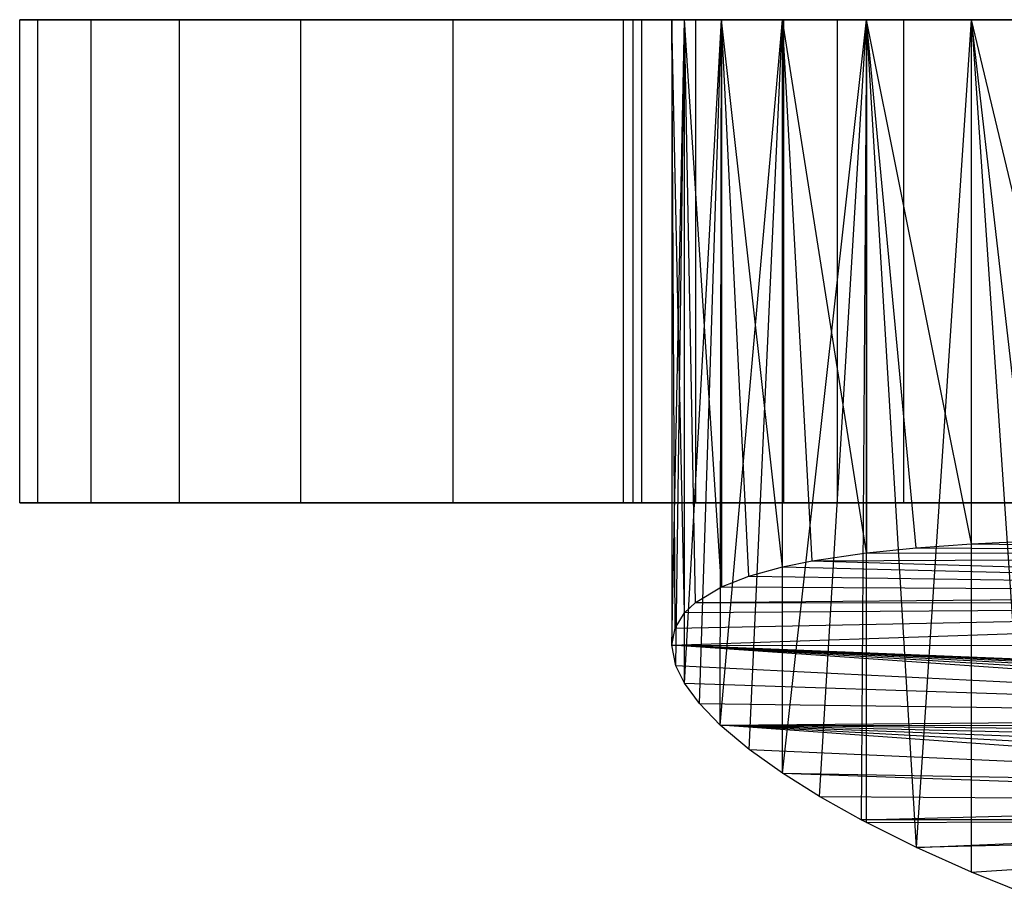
# Model space of a CAD drawing. Extents: x 0.1 to 26.5, y -19.1 to 0.
# Tile 246 of 256: x 10.013 to 10.421, y -3.373 to -3.01. Entities that reach past the tile are written whole.
import ezdxf

# ---------------------------------------------------------------- set-up
doc = ezdxf.new("R2010")
doc.units = 0
doc.header["$LTSCALE"] = 2.54
doc.layers.get('0').update_dxf_attribs({"linetype": 'CONTINUOUS'})

# ---------------------------------------------------------------- blocks, each defined once
blk = doc.blocks.new('7777_STL')
at = {"color": 0}
for p, q in [((10.02058, -3.01, 14.35941), (10.01313, -3.01, 14.46834)), ((10.01313, -3.01, 14.46834), (10.02058, -3.01, 14.57728)), ((10.01313, -3.01, 14.46834), (10.02058, -3.01, 14.57728)), ((10.01313, -3.21, 14.46834), (10.01313, -3.01, 14.46834)), ((10.01313, -3.21, 14.46834), (10.01313, -3.01, 14.46834)), ((10.02058, -3.01, 14.35941), (10.01313, -3.01, 14.46834)), ((10.04279, -3.01, 14.25251), (10.02058, -3.01, 14.35941)), ((10.02058, -3.01, 14.57728), (10.04279, -3.01, 14.68418)), ((10.02058, -3.21, 14.57728), (10.02058, -3.01, 14.57728)), ((10.02058, -3.01, 14.57728), (10.04279, -3.01, 14.68418)), ((10.02058, -3.21, 14.57728), (10.02058, -3.01, 14.57728)), ((10.02058, -3.21, 14.35941), (10.02058, -3.01, 14.35941)), ((10.04279, -3.01, 14.25251), (10.02058, -3.01, 14.35941)), ((10.02058, -3.21, 14.35941), (10.02058, -3.01, 14.35941)), ((10.07936, -3.01, 14.14962), (10.04279, -3.01, 14.25251)), ((10.04279, -3.01, 14.68418), (10.07936, -3.01, 14.78706)), ((10.04279, -3.21, 14.68418), (10.04279, -3.01, 14.68418)), ((10.04279, -3.01, 14.68418), (10.07936, -3.01, 14.78706)), ((10.04279, -3.21, 14.68418), (10.04279, -3.01, 14.68418)), ((10.04279, -3.21, 14.25251), (10.04279, -3.01, 14.25251)), ((10.07936, -3.01, 14.14962), (10.04279, -3.01, 14.25251)), ((10.04279, -3.21, 14.25251), (10.04279, -3.01, 14.25251)), ((10.12959, -3.01, 14.05267), (10.07936, -3.01, 14.14962)), ((10.07936, -3.01, 14.78706), (10.12959, -3.01, 14.88401)), ((10.07936, -3.21, 14.78706), (10.07936, -3.01, 14.78706)), ((10.07936, -3.01, 14.78706), (10.12959, -3.01, 14.88401)), ((10.07936, -3.21, 14.78706), (10.07936, -3.01, 14.78706)), ((10.07936, -3.21, 14.14962), (10.07936, -3.01, 14.14962)), ((10.12959, -3.01, 14.05267), (10.07936, -3.01, 14.14962)), ((10.07936, -3.21, 14.14962), (10.07936, -3.01, 14.14962)), ((10.19256, -3.01, 13.96347), (10.12959, -3.01, 14.05267)), ((10.12959, -3.01, 14.88401), (10.19256, -3.01, 14.97321)), ((10.12959, -3.21, 14.88401), (10.12959, -3.01, 14.88401)), ((10.12959, -3.01, 14.88401), (10.19256, -3.01, 14.97321)), ((10.12959, -3.21, 14.88401), (10.12959, -3.01, 14.88401)), ((10.12959, -3.21, 14.05267), (10.12959, -3.01, 14.05267)), ((10.19256, -3.01, 13.96347), (10.12959, -3.01, 14.05267)), ((10.12959, -3.21, 14.05267), (10.12959, -3.01, 14.05267)), ((10.26709, -3.01, 13.88367), (10.19256, -3.01, 13.96347)), ((10.19256, -3.01, 14.97321), (10.26709, -3.01, 15.05301)), ((10.19256, -3.21, 14.97321), (10.19256, -3.01, 14.97321)), ((10.19256, -3.01, 14.97321), (10.26709, -3.01, 15.05301)), ((10.19256, -3.21, 14.97321), (10.19256, -3.01, 14.97321)), ((10.19256, -3.21, 13.96347), (10.19256, -3.01, 13.96347)), ((10.26709, -3.01, 13.88367), (10.19256, -3.01, 13.96347)), ((10.19256, -3.21, 13.96347), (10.19256, -3.01, 13.96347)), ((10.27063, -3.01, 14.55887), (10.26313, -3.01, 14.46834)), ((10.26313, -3.01, 14.46834), (10.27063, -3.01, 14.37782)), ((10.26313, -3.21, 14.46834), (10.26313, -3.01, 14.46834)), ((10.27063, -3.01, 14.55887), (10.26313, -3.01, 14.46834)), ((10.26313, -3.01, 14.46834), (10.27063, -3.01, 14.37782)), ((10.26313, -3.21, 14.46834), (10.26313, -3.01, 14.46834)), ((10.35178, -3.01, 13.81477), (10.26709, -3.01, 13.88367)), ((10.26709, -3.01, 15.05301), (10.35178, -3.01, 15.12192)), ((10.26709, -3.21, 15.05301), (10.26709, -3.01, 15.05301)), ((10.26709, -3.01, 15.05301), (10.35178, -3.01, 15.12192)), ((10.26709, -3.21, 15.05301), (10.26709, -3.01, 15.05301)), ((10.26709, -3.21, 13.88367), (10.26709, -3.01, 13.88367)), ((10.35178, -3.01, 13.81477), (10.26709, -3.01, 13.88367)), ((10.26709, -3.21, 13.88367), (10.26709, -3.01, 13.88367)), ((10.29293, -3.01, 14.64693), (10.27063, -3.01, 14.55887)), ((10.27063, -3.01, 14.37782), (10.29293, -3.01, 14.28976)), ((10.27063, -3.01, 14.55887), (10.27063, -3.21, 14.55887)), ((10.27063, -3.01, 14.55887), (10.27063, -3.21, 14.55887)), ((10.29293, -3.01, 14.64693), (10.27063, -3.01, 14.55887)), ((10.27063, -3.01, 14.37782), (10.29293, -3.01, 14.28976)), ((10.27063, -3.01, 14.37782), (10.27063, -3.21, 14.37782)), ((10.27063, -3.01, 14.37782), (10.27063, -3.21, 14.37782)), ((10.28837, -3.01, 14.54209), (10.28322, -3.01, 14.46834)), ((10.28322, -3.01, 14.46834), (10.28322, -3.26893, 14.46834)), ((10.28322, -3.26893, 14.46834), (10.28837, -3.01, 14.54209)), ((10.28322, -3.26893, 14.46834), (10.28837, -3.01, 14.54209)), ((10.28837, -3.25558, 14.39459), (10.28322, -3.01, 14.46834)), ((10.28322, -3.01, 14.46834), (10.28837, -3.01, 14.39459)), ((10.28837, -3.25558, 14.39459), (10.28322, -3.01, 14.46834)), ((10.2845, -3.26196, 14.43147), (10.28322, -3.01, 14.46834)), ((10.2845, -3.26196, 14.43147), (10.28322, -3.01, 14.46834)), ((10.28322, -3.01, 14.46834), (10.28322, -3.26893, 14.46834)), ((10.28322, -3.01, 14.46834), (10.28837, -3.01, 14.39459)), ((10.28837, -3.01, 14.54209), (10.28322, -3.01, 14.46834)), ((10.28484, -3.27749, 14.50976), (10.28837, -3.01, 14.54209)), ((10.28484, -3.27749, 14.50976), (10.28837, -3.01, 14.54209)), ((10.28837, -3.28471, 14.54209), (10.28837, -3.01, 14.54209)), ((10.28837, -3.28471, 14.54209), (10.28837, -3.01, 14.54209)), ((10.28837, -3.28471, 14.54209), (10.30374, -3.01, 14.61441)), ((10.30374, -3.01, 14.61441), (10.28837, -3.01, 14.54209)), ((10.28837, -3.28471, 14.54209), (10.30374, -3.01, 14.61441)), ((10.28837, -3.01, 14.39459), (10.30374, -3.01, 14.32228)), ((10.30374, -3.24481, 14.32228), (10.28837, -3.01, 14.39459)), ((10.29295, -3.25124, 14.36725), (10.28837, -3.01, 14.39459)), ((10.30374, -3.24481, 14.32228), (10.28837, -3.01, 14.39459)), ((10.29295, -3.25124, 14.36725), (10.28837, -3.01, 14.39459)), ((10.28837, -3.25558, 14.39459), (10.28837, -3.01, 14.39459)), ((10.28837, -3.25558, 14.39459), (10.28837, -3.01, 14.39459)), ((10.28837, -3.01, 14.39459), (10.30374, -3.01, 14.32228)), ((10.30374, -3.01, 14.61441), (10.28837, -3.01, 14.54209)), ((10.32942, -3.01, 14.73011), (10.29293, -3.01, 14.64693)), ((10.29293, -3.01, 14.28976), (10.32942, -3.01, 14.20657)), ((10.29293, -3.01, 14.64693), (10.29293, -3.21, 14.64693)), ((10.29293, -3.01, 14.64693), (10.29293, -3.21, 14.64693)), ((10.32942, -3.01, 14.73011), (10.29293, -3.01, 14.64693)), ((10.29293, -3.01, 14.28976), (10.32942, -3.01, 14.20657)), ((10.29293, -3.01, 14.28976), (10.29293, -3.21, 14.28976)), ((10.29293, -3.01, 14.28976), (10.29293, -3.21, 14.28976)), ((10.29457, -3.29314, 14.57745), (10.30374, -3.01, 14.61441)), ((10.29457, -3.29314, 14.57745), (10.30374, -3.01, 14.61441)), ((10.30319, -3.30206, 14.61247), (10.30374, -3.01, 14.61441)), ((10.30319, -3.30206, 14.61247), (10.32903, -3.01, 14.68388)), ((10.30319, -3.30206, 14.61247), (10.32903, -3.01, 14.68388)), ((10.30319, -3.30206, 14.61247), (10.30374, -3.01, 14.61441)), ((10.32903, -3.01, 14.68388), (10.30374, -3.01, 14.61441)), ((10.30374, -3.01, 14.32228), (10.30374, -3.24481, 14.32228)), ((10.32903, -3.23659, 14.25281), (10.30374, -3.01, 14.32228)), ((10.30374, -3.01, 14.32228), (10.32903, -3.01, 14.25281)), ((10.32903, -3.23659, 14.25281), (10.30374, -3.01, 14.32228)), ((10.31512, -3.24041, 14.28726), (10.30374, -3.01, 14.32228)), ((10.31512, -3.24041, 14.28726), (10.30374, -3.01, 14.32228)), ((10.30374, -3.01, 14.32228), (10.30374, -3.24481, 14.32228)), ((10.30374, -3.01, 14.32228), (10.32903, -3.01, 14.25281)), ((10.32903, -3.01, 14.68388), (10.30374, -3.01, 14.61441)), ((10.31523, -3.31218, 14.64973), (10.32903, -3.01, 14.68388)), ((10.31523, -3.31218, 14.64973), (10.32903, -3.01, 14.68388)), ((10.32903, -3.32203, 14.68388), (10.32903, -3.01, 14.68388)), ((10.32903, -3.32203, 14.68388), (10.32903, -3.01, 14.68388)), ((10.32903, -3.32203, 14.68388), (10.36374, -3.01, 14.74915)), ((10.36374, -3.01, 14.74915), (10.32903, -3.01, 14.68388)), ((10.32903, -3.32203, 14.68388), (10.36374, -3.01, 14.74915)), ((10.32903, -3.01, 14.25281), (10.36374, -3.01, 14.18753)), ((10.36374, -3.23074, 14.18753), (10.32903, -3.01, 14.25281)), ((10.34133, -3.23407, 14.22707), (10.32903, -3.01, 14.25281)), ((10.36374, -3.23074, 14.18753), (10.32903, -3.01, 14.25281)), ((10.34133, -3.23407, 14.22707), (10.32903, -3.01, 14.25281)), ((10.32903, -3.23659, 14.25281), (10.32903, -3.01, 14.25281)), ((10.32903, -3.23659, 14.25281), (10.32903, -3.01, 14.25281)), ((10.32903, -3.01, 14.25281), (10.36374, -3.01, 14.18753)), ((10.36374, -3.01, 14.74915), (10.32903, -3.01, 14.68388)), ((10.3791, -3.01, 14.80616), (10.32942, -3.01, 14.73011)), ((10.32942, -3.01, 14.20657), (10.3791, -3.01, 14.13053)), ((10.32942, -3.01, 14.73011), (10.32942, -3.21, 14.73011)), ((10.32942, -3.01, 14.73011), (10.32942, -3.21, 14.73011)), ((10.3791, -3.01, 14.80616), (10.32942, -3.01, 14.73011)), ((10.32942, -3.01, 14.20657), (10.3791, -3.01, 14.13053)), ((10.32942, -3.01, 14.20657), (10.32942, -3.21, 14.20657)), ((10.32942, -3.01, 14.20657), (10.32942, -3.21, 14.20657)), ((10.34429, -3.33159, 14.71532), (10.36374, -3.01, 14.74915)), ((10.34429, -3.33159, 14.71532), (10.36374, -3.01, 14.74915)), ((10.44508, -3.01, 13.75803), (10.35178, -3.01, 13.81477)), ((10.35178, -3.01, 15.12192), (10.44508, -3.01, 15.17865)), ((10.35178, -3.21, 15.12192), (10.35178, -3.01, 15.12192)), ((10.35178, -3.01, 15.12192), (10.44508, -3.01, 15.17865)), ((10.35178, -3.21, 15.12192), (10.35178, -3.01, 15.12192)), ((10.35178, -3.21, 13.81477), (10.35178, -3.01, 13.81477)), ((10.44508, -3.01, 13.75803), (10.35178, -3.01, 13.81477)), ((10.35178, -3.21, 13.81477), (10.35178, -3.01, 13.81477)), ((10.36374, -3.01, 14.74915), (10.36161, -3.34129, 14.74573)), ((10.36374, -3.01, 14.74915), (10.36161, -3.34129, 14.74573)), ((10.36374, -3.34241, 14.74915), (10.36374, -3.01, 14.74915)), ((10.36374, -3.34241, 14.74915), (10.36374, -3.01, 14.74915)), ((10.38443, -3.35271, 14.77983), (10.36374, -3.01, 14.74915)), ((10.38443, -3.35271, 14.77983), (10.36374, -3.01, 14.74915)), ((10.40719, -3.01, 14.80896), (10.36374, -3.01, 14.74915)), ((10.36374, -3.01, 14.18753), (10.36374, -3.23074, 14.18753)), ((10.40719, -3.22698, 14.12772), (10.36374, -3.01, 14.18753)), ((10.36374, -3.01, 14.18753), (10.40719, -3.01, 14.12772)), ((10.40719, -3.22698, 14.12772), (10.36374, -3.01, 14.18753)), ((10.38438, -3.22863, 14.15692), (10.36374, -3.01, 14.18753)), ((10.38438, -3.22863, 14.15692), (10.36374, -3.01, 14.18753)), ((10.36374, -3.01, 14.18753), (10.36374, -3.23074, 14.18753)), ((10.36374, -3.01, 14.18753), (10.40719, -3.01, 14.12772)), ((10.40719, -3.01, 14.80896), (10.36374, -3.01, 14.74915)), ((10.44062, -3.01, 14.87299), (10.3791, -3.01, 14.80616)), ((10.3791, -3.01, 14.13053), (10.44062, -3.01, 14.06369)), ((10.3791, -3.01, 14.80616), (10.3791, -3.21, 14.80616)), ((10.3791, -3.01, 14.80616), (10.3791, -3.21, 14.80616)), ((10.44062, -3.01, 14.87299), (10.3791, -3.01, 14.80616)), ((10.3791, -3.01, 14.13053), (10.44062, -3.01, 14.06369)), ((10.3791, -3.01, 14.13053), (10.3791, -3.21, 14.13053)), ((10.3791, -3.01, 14.13053), (10.3791, -3.21, 14.13053)), ((10.38443, -3.35271, 14.77983), (10.40719, -3.01, 14.80896)), ((10.38443, -3.35271, 14.77983), (10.40719, -3.01, 14.80896)), ((10.40719, -3.01, 14.80896), (10.43193, -3.37295, 14.83643)), ((10.45855, -3.01, 14.86214), (10.40719, -3.01, 14.80896)), ((10.40719, -3.36293, 14.80896), (10.40719, -3.01, 14.80896)), ((10.40719, -3.36293, 14.80896), (10.40719, -3.01, 14.80896)), ((10.40719, -3.01, 14.80896), (10.43193, -3.37295, 14.83643)), ((10.40719, -3.01, 14.12772), (10.45855, -3.01, 14.07454)), ((10.45855, -3.2249, 14.07454), (10.40719, -3.01, 14.12772)), ((10.43198, -3.22575, 14.1002), (10.40719, -3.01, 14.12772)), ((10.45855, -3.2249, 14.07454), (10.40719, -3.01, 14.12772)), ((10.43198, -3.22575, 14.1002), (10.40719, -3.01, 14.12772)), ((10.40719, -3.22698, 14.12772), (10.40719, -3.01, 14.12772)), ((10.40719, -3.22698, 14.12772), (10.40719, -3.01, 14.12772)), ((10.40719, -3.01, 14.12772), (10.45855, -3.01, 14.07454)), ((10.45855, -3.01, 14.86214), (10.40719, -3.01, 14.80896)), ((10.02058, -3.21, 14.57728), (10.01313, -3.21, 14.46834)), ((10.01313, -3.21, 14.46834), (10.02058, -3.21, 14.35941)), ((10.02058, -3.21, 14.57728), (10.01313, -3.21, 14.46834)), ((10.01313, -3.21, 14.46834), (10.02058, -3.21, 14.35941)), ((10.04279, -3.21, 14.68418), (10.02058, -3.21, 14.57728)), ((10.02058, -3.21, 14.35941), (10.04279, -3.21, 14.25251)), ((10.04279, -3.21, 14.68418), (10.02058, -3.21, 14.57728)), ((10.02058, -3.21, 14.35941), (10.04279, -3.21, 14.25251)), ((10.07936, -3.21, 14.78706), (10.04279, -3.21, 14.68418)), ((10.04279, -3.21, 14.25251), (10.07936, -3.21, 14.14962)), ((10.07936, -3.21, 14.78706), (10.04279, -3.21, 14.68418)), ((10.04279, -3.21, 14.25251), (10.07936, -3.21, 14.14962)), ((10.12959, -3.21, 14.88401), (10.07936, -3.21, 14.78706)), ((10.07936, -3.21, 14.14962), (10.12959, -3.21, 14.05267)), ((10.12959, -3.21, 14.88401), (10.07936, -3.21, 14.78706)), ((10.07936, -3.21, 14.14962), (10.12959, -3.21, 14.05267)), ((10.19256, -3.21, 14.97321), (10.12959, -3.21, 14.88401)), ((10.12959, -3.21, 14.05267), (10.19256, -3.21, 13.96347)), ((10.19256, -3.21, 14.97321), (10.12959, -3.21, 14.88401)), ((10.12959, -3.21, 14.05267), (10.19256, -3.21, 13.96347)), ((10.26709, -3.21, 15.05301), (10.19256, -3.21, 14.97321)), ((10.19256, -3.21, 13.96347), (10.26709, -3.21, 13.88367)), ((10.26709, -3.21, 15.05301), (10.19256, -3.21, 14.97321)), ((10.19256, -3.21, 13.96347), (10.26709, -3.21, 13.88367)), ((10.27063, -3.21, 14.37782), (10.26313, -3.21, 14.46834)), ((10.26313, -3.21, 14.46834), (10.27063, -3.21, 14.55887)), ((10.26313, -3.21, 14.46834), (10.27063, -3.21, 14.55887)), ((10.27063, -3.21, 14.37782), (10.26313, -3.21, 14.46834)), ((10.35178, -3.21, 15.12192), (10.26709, -3.21, 15.05301)), ((10.26709, -3.21, 13.88367), (10.35178, -3.21, 13.81477)), ((10.35178, -3.21, 15.12192), (10.26709, -3.21, 15.05301)), ((10.26709, -3.21, 13.88367), (10.35178, -3.21, 13.81477)), ((10.29293, -3.21, 14.28976), (10.27063, -3.21, 14.37782)), ((10.27063, -3.21, 14.55887), (10.29293, -3.21, 14.64693)), ((10.27063, -3.21, 14.55887), (10.29293, -3.21, 14.64693)), ((10.29293, -3.21, 14.28976), (10.27063, -3.21, 14.37782)), ((10.32942, -3.21, 14.20657), (10.29293, -3.21, 14.28976)), ((10.29293, -3.21, 14.64693), (10.32942, -3.21, 14.73011)), ((10.29293, -3.21, 14.64693), (10.32942, -3.21, 14.73011)), ((10.32942, -3.21, 14.20657), (10.29293, -3.21, 14.28976)), ((10.3791, -3.21, 14.13053), (10.32942, -3.21, 14.20657)), ((10.32942, -3.21, 14.73011), (10.3791, -3.21, 14.80616)), ((10.32942, -3.21, 14.73011), (10.3791, -3.21, 14.80616)), ((10.3791, -3.21, 14.13053), (10.32942, -3.21, 14.20657)), ((10.44508, -3.21, 15.17865), (10.35178, -3.21, 15.12192)), ((10.35178, -3.21, 13.81477), (10.44508, -3.21, 13.75803)), ((10.44508, -3.21, 15.17865), (10.35178, -3.21, 15.12192)), ((10.35178, -3.21, 13.81477), (10.44508, -3.21, 13.75803)), ((10.44062, -3.21, 14.06369), (10.3791, -3.21, 14.13053)), ((10.3791, -3.21, 14.80616), (10.44062, -3.21, 14.87299)), ((10.3791, -3.21, 14.80616), (10.44062, -3.21, 14.87299)), ((10.44062, -3.21, 14.06369), (10.3791, -3.21, 14.13053)), ((10.36374, -3.23074, 14.18753), (10.38438, -3.22863, 14.15692)), ((10.36374, -3.23074, 14.18753), (10.38438, -3.22863, 14.15692)), ((10.38438, -3.22863, 14.15692), (10.40719, -3.22698, 14.12772)), ((10.38438, -3.22863, 14.15692), (10.40719, -3.22698, 14.12772)), ((10.38438, -3.22863, 14.15692), (10.78039, -3.2319, 14.20216)), ((10.38438, -3.22863, 14.15692), (10.78039, -3.2319, 14.20216)), ((10.40719, -3.22698, 14.12772), (10.43198, -3.22575, 14.1002)), ((10.40719, -3.22698, 14.12772), (10.43198, -3.22575, 14.1002)), ((10.40719, -3.22698, 14.12772), (10.78039, -3.2319, 14.20216)), ((10.40719, -3.22698, 14.12772), (10.78039, -3.2319, 14.20216)), ((10.34133, -3.23407, 14.22707), (10.36374, -3.23074, 14.18753)), ((10.34133, -3.23407, 14.22707), (10.36374, -3.23074, 14.18753)), ((10.34133, -3.23407, 14.22707), (10.78039, -3.2319, 14.20216)), ((10.34133, -3.23407, 14.22707), (10.78039, -3.2319, 14.20216)), ((10.36374, -3.23074, 14.18753), (10.78039, -3.2319, 14.20216)), ((10.36374, -3.23074, 14.18753), (10.78039, -3.2319, 14.20216)), ((10.31512, -3.24041, 14.28726), (10.32903, -3.23659, 14.25281)), ((10.31512, -3.24041, 14.28726), (10.32903, -3.23659, 14.25281)), ((10.32903, -3.23659, 14.25281), (10.34133, -3.23407, 14.22707)), ((10.32903, -3.23659, 14.25281), (10.34133, -3.23407, 14.22707)), ((10.32903, -3.23659, 14.25281), (10.78039, -3.24727, 14.34022)), ((10.32903, -3.23659, 14.25281), (10.78039, -3.24727, 14.34022)), ((10.34133, -3.23407, 14.22707), (10.78039, -3.24727, 14.34022)), ((10.34133, -3.23407, 14.22707), (10.78039, -3.24727, 14.34022)), ((10.30374, -3.24481, 14.32228), (10.31512, -3.24041, 14.28726)), ((10.30374, -3.24481, 14.32228), (10.31512, -3.24041, 14.28726)), ((10.31512, -3.24041, 14.28726), (10.78039, -3.24727, 14.34022)), ((10.31512, -3.24041, 14.28726), (10.78039, -3.24727, 14.34022)), ((10.29295, -3.25124, 14.36725), (10.30374, -3.24481, 14.32228)), ((10.29295, -3.25124, 14.36725), (10.30374, -3.24481, 14.32228)), ((10.30374, -3.24481, 14.32228), (10.78039, -3.24727, 14.34022)), ((10.30374, -3.24481, 14.32228), (10.78039, -3.24727, 14.34022)), ((10.29295, -3.25124, 14.36725), (10.78039, -3.24727, 14.34022)), ((10.29295, -3.25124, 14.36725), (10.78039, -3.24727, 14.34022)), ((10.28322, -3.26893, 14.46834), (10.78039, -3.25209, 14.37277)), ((10.28322, -3.26893, 14.46834), (10.78039, -3.25209, 14.37277)), ((10.2845, -3.26196, 14.43147), (10.78039, -3.25209, 14.37277)), ((10.2845, -3.26196, 14.43147), (10.78039, -3.25209, 14.37277)), ((10.28837, -3.25558, 14.39459), (10.29295, -3.25124, 14.36725)), ((10.28837, -3.25558, 14.39459), (10.29295, -3.25124, 14.36725)), ((10.78039, -3.25209, 14.37277), (10.28837, -3.25558, 14.39459)), ((10.78039, -3.25209, 14.37277), (10.28837, -3.25558, 14.39459)), ((10.29295, -3.25124, 14.36725), (10.78039, -3.25209, 14.37277)), ((10.29295, -3.25124, 14.36725), (10.78039, -3.25209, 14.37277)), ((10.2845, -3.26196, 14.43147), (10.28837, -3.25558, 14.39459)), ((10.2845, -3.26196, 14.43147), (10.28837, -3.25558, 14.39459)), ((10.28322, -3.26893, 14.46834), (10.2845, -3.26196, 14.43147)), ((10.28322, -3.26893, 14.46834), (10.2845, -3.26196, 14.43147)), ((10.28322, -3.26893, 14.46834), (11.34297, -3.27069, 14.47715)), ((10.80243, -3.28994, 14.5643), (10.28322, -3.26893, 14.46834)), ((10.28322, -3.26893, 14.46834), (11.34297, -3.27069, 14.47715)), ((10.78276, -3.29054, 14.56678), (10.28322, -3.26893, 14.46834)), ((10.80243, -3.28994, 14.5643), (10.28322, -3.26893, 14.46834)), ((10.78276, -3.29054, 14.56678), (10.28322, -3.26893, 14.46834)), ((10.76364, -3.29173, 14.57169), (10.28322, -3.26893, 14.46834)), ((10.76364, -3.29173, 14.57169), (10.28322, -3.26893, 14.46834)), ((10.74516, -3.29353, 14.57902), (10.28322, -3.26893, 14.46834)), ((10.72792, -3.2959, 14.58851), (10.28322, -3.26893, 14.46834)), ((10.74516, -3.29353, 14.57902), (10.28322, -3.26893, 14.46834)), ((10.72792, -3.2959, 14.58851), (10.28322, -3.26893, 14.46834)), ((10.71255, -3.29872, 14.59961), (10.28322, -3.26893, 14.46834)), ((10.71255, -3.29872, 14.59961), (10.28322, -3.26893, 14.46834)), ((10.28484, -3.27749, 14.50976), (10.28322, -3.26893, 14.46834)), ((10.28484, -3.27749, 14.50976), (10.28322, -3.26893, 14.46834)), ((10.71255, -3.29872, 14.59961), (10.28484, -3.27749, 14.50976)), ((10.71255, -3.29872, 14.59961), (10.28484, -3.27749, 14.50976)), ((10.28837, -3.28471, 14.54209), (10.28484, -3.27749, 14.50976)), ((10.28837, -3.28471, 14.54209), (10.28484, -3.27749, 14.50976)), ((10.29457, -3.29314, 14.57745), (10.28837, -3.28471, 14.54209)), ((10.28837, -3.28471, 14.54209), (10.71255, -3.29872, 14.59961)), ((10.28837, -3.28471, 14.54209), (10.71255, -3.29872, 14.59961)), ((10.29457, -3.29314, 14.57745), (10.28837, -3.28471, 14.54209)), ((10.30319, -3.30206, 14.61247), (10.29457, -3.29314, 14.57745)), ((10.29457, -3.29314, 14.57745), (10.71255, -3.29872, 14.59961)), ((10.29457, -3.29314, 14.57745), (10.71255, -3.29872, 14.59961)), ((10.30319, -3.30206, 14.61247), (10.29457, -3.29314, 14.57745)), ((10.30319, -3.30206, 14.61247), (10.71255, -3.29872, 14.59961)), ((10.30319, -3.30206, 14.61247), (10.71255, -3.29872, 14.59961)), ((10.6849, -3.30645, 14.6289), (10.30319, -3.30206, 14.61247)), ((10.30319, -3.30206, 14.61247), (10.69749, -3.30238, 14.61368)), ((10.6849, -3.30645, 14.6289), (10.30319, -3.30206, 14.61247)), ((10.67428, -3.31104, 14.64562), (10.30319, -3.30206, 14.61247)), ((10.66584, -3.31611, 14.66358), (10.30319, -3.30206, 14.61247)), ((10.67428, -3.31104, 14.64562), (10.30319, -3.30206, 14.61247)), ((10.66584, -3.31611, 14.66358), (10.30319, -3.30206, 14.61247)), ((10.65975, -3.32158, 14.68233), (10.30319, -3.30206, 14.61247)), ((10.65975, -3.32158, 14.68233), (10.30319, -3.30206, 14.61247)), ((10.65603, -3.32743, 14.70181), (10.30319, -3.30206, 14.61247)), ((10.31523, -3.31218, 14.64973), (10.30319, -3.30206, 14.61247)), ((10.65603, -3.32743, 14.70181), (10.30319, -3.30206, 14.61247)), ((10.30319, -3.30206, 14.61247), (10.69749, -3.30238, 14.61368)), ((10.31523, -3.31218, 14.64973), (10.30319, -3.30206, 14.61247)), ((10.32903, -3.32203, 14.68388), (10.31523, -3.31218, 14.64973)), ((10.31523, -3.31218, 14.64973), (10.65603, -3.32743, 14.70181)), ((10.31523, -3.31218, 14.64973), (10.65603, -3.32743, 14.70181)), ((10.32903, -3.32203, 14.68388), (10.31523, -3.31218, 14.64973)), ((10.34429, -3.33159, 14.71532), (10.32903, -3.32203, 14.68388)), ((10.32903, -3.32203, 14.68388), (10.6548, -3.33353, 14.72151)), ((10.32903, -3.32203, 14.68388), (10.6548, -3.33353, 14.72151)), ((10.32903, -3.32203, 14.68388), (10.65603, -3.32743, 14.70181)), ((10.32903, -3.32203, 14.68388), (10.65603, -3.32743, 14.70181)), ((10.34429, -3.33159, 14.71532), (10.32903, -3.32203, 14.68388)), ((10.36161, -3.34129, 14.74573), (10.34429, -3.33159, 14.71532)), ((10.34429, -3.33159, 14.71532), (10.6548, -3.33353, 14.72151)), ((10.34429, -3.33159, 14.71532), (10.6548, -3.33353, 14.72151)), ((10.36161, -3.34129, 14.74573), (10.34429, -3.33159, 14.71532)), ((10.36161, -3.34129, 14.74573), (10.6548, -3.33353, 14.72151)), ((10.36161, -3.34129, 14.74573), (10.6548, -3.33353, 14.72151)), ((10.65667, -3.34129, 14.74573), (10.36161, -3.34129, 14.74573)), ((10.36374, -3.34241, 14.74915), (10.36161, -3.34129, 14.74573)), ((10.65667, -3.34129, 14.74573), (10.36161, -3.34129, 14.74573)), ((10.36374, -3.34241, 14.74915), (10.36161, -3.34129, 14.74573)), ((10.36374, -3.34241, 14.74915), (10.65667, -3.34129, 14.74573)), ((10.36374, -3.34241, 14.74915), (10.65667, -3.34129, 14.74573)), ((10.38443, -3.35271, 14.77983), (10.36374, -3.34241, 14.74915)), ((10.38443, -3.35271, 14.77983), (10.36374, -3.34241, 14.74915)), ((10.38443, -3.35271, 14.77983), (10.65667, -3.34129, 14.74573)), ((10.38443, -3.35271, 14.77983), (10.65667, -3.34129, 14.74573)), ((10.65975, -3.34623, 14.76068), (10.38443, -3.35271, 14.77983)), ((10.65975, -3.34623, 14.76068), (10.38443, -3.35271, 14.77983)), ((10.40719, -3.36293, 14.80896), (10.65975, -3.34623, 14.76068)), ((10.40719, -3.36293, 14.80896), (10.65975, -3.34623, 14.76068)), ((10.40719, -3.36293, 14.80896), (10.38443, -3.35271, 14.77983)), ((10.40719, -3.36293, 14.80896), (10.38443, -3.35271, 14.77983)), ((10.43193, -3.37295, 14.83643), (10.40719, -3.36293, 14.80896)), ((10.43193, -3.37295, 14.83643), (10.40719, -3.36293, 14.80896))]:
    blk.add_line(p, q, dxfattribs=at)
blk = doc.blocks.new('GROUP_2')
at = {"color": 0}
blk.add_blockref('7777_STL', (-0.13159, 19.10373, -0.15965), dxfattribs=at)

msp = doc.modelspace()

# ---------------------------------------------------------------- block references
at = {"color": 0}
msp.add_blockref('GROUP_2', (0.13159, -19.10373, 0.15965), dxfattribs=at)

doc.saveas('drawing.dxf')
